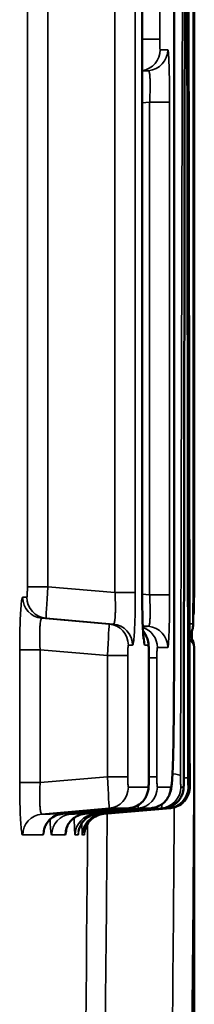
# Model space of a CAD drawing. Header units: millimetres. Extents: x 38 to 2514, y 38 to 1622.
# Tile 151 of 256: x 1162.288 to 1163.115, y 789.704 to 794.371. Entities that reach past the tile are written whole.
import ezdxf

# ---------------------------------------------------------------- set-up
doc = ezdxf.new("R2010")
doc.units = ezdxf.units.MM
doc.header["$LTSCALE"] = 7.692308
doc.layers.add('Visible (ISO)', color=7, linetype='Continuous', lineweight=50)
doc.layers.add('Visible Narrow (ISO)', color=7, linetype='Continuous', lineweight=35)

msp = doc.modelspace()

# ---------------------------------------------------------------- linework, layer by layer
at = {"layer": 'Visible (ISO)'}
for p, q in [((1162.8684, 791.6555), (1162.8684, 798.3344)), ((1163.0197, 791.4206), (1163.0197, 797.698)), ((1163.1139, 792.2096), (1163.1139, 797.4733)), ((1163.1153, 797.4734), (1163.1153, 792.265)), ((1162.9, 790.7836), (1162.9, 791.3567)), ((1163.1154, 786.0874), (1163.1154, 791.0813)), ((1162.8064, 790.6341), (1162.4906, 790.6064)), ((1162.5948, 790.6062), (1162.912, 790.634)), ((1162.6564, 790.6062), (1162.9732, 790.6339)), ((1163.0026, 790.6339), (1162.6856, 790.6061))]:
    msp.add_line(p, q, dxfattribs=at)
for centre, start, end in [((1163.0138, 791.5733), 345.0846, 359.7746), ((1163.0102, 791.5075), 326.5671, 359.5866), ((1163.0151, 791.3903), 0.0896, 38.2809)]:
    msp.add_arc(centre, 0.1, start, end, dxfattribs=at)
for centre, major_axis, ratio, start_param, end_param in [((949.2291, 760.1514), (-0.0781, -2140.9287), 0.099903, 1.58511, 1.588638), ((1163.1153, 792.2649), (0, -0.0995), 0.000794, 0.783634, 1.571297), ((1163.1135, 792.2096), (0, 0.0995), 0.004024, 3.925154, 4.712882), ((763.0587, 791.8839), (400.0561, 0.9476), 0.706273, 6.278733, 6.280931), ((763.1227, 791.8233), (399.9896, 2.2433), 0.706206, 6.274126, 6.276362), ((1163.0138, 791.5733), (0.1, -0.0004), 0.707756, 0, 0.005577), ((1163.0102, 791.5075), (0.1, -0.0007), 0.707802, 0, 0.010212), ((1163.0151, 791.3903), (0.1, 0.0002), 0.709578, 6.280981, 6.283185), ((765.1586, 791.1904), (397.9568, -0.2168), 0.704449, 0.000384, 0.001486), ((1162.9656, 790.7805), (0.1, -0.0001), 0.058012, 6.283185, 6.305523), ((1162.9946, 790.7881), (0.1, 0.0001), 0.096228, 6.268711, 6.283185)]:
    msp.add_ellipse(centre, major_axis=major_axis, ratio=ratio, start_param=start_param, end_param=end_param, dxfattribs=at)
for points in [[(1163.0655, 790.7805), (1163.0663, 791.3534), (1163.0677, 792.4992), (1163.0699, 794.2178), (1163.0713, 795.3635), (1163.072, 795.9363)], [(1163.1031, 791.4379), (1163.1031, 791.4476), (1163.1031, 791.4586), (1163.1031, 791.4707)], [(1162.5948, 790.6062), (1162.5948, 790.6062), (1162.5948, 790.6062), (1162.5949, 790.6062)], [(1162.912, 790.634), (1162.9121, 790.634), (1162.9121, 790.634), (1162.9121, 790.634)]]:
    msp.add_open_spline(points, degree=3, dxfattribs=at)
for points, knots in [([(1162.8684, 791.6555), (1162.8684, 791.6298), (1162.8686, 791.6038), (1162.8694, 791.5553), (1162.87, 791.532), (1162.8714, 791.4919), (1162.8723, 791.4743), (1162.8737, 791.4543), (1162.8741, 791.4487), (1162.8749, 791.4402), (1162.8753, 791.437), (1162.8757, 791.4336), (1162.8759, 791.4328), (1162.8759, 791.4328)], [0, 0, 0, 0, 0.00769971, 0.00769971, 0.01536035, 0.01536035, 0.02282046, 0.02282046, 0.02630153, 0.02630153, 0.02938901, 0.02938901, 0.03143815, 0.03143815, 0.03143815, 0.03143815]), ([(1162.8725, 791.4729), (1162.877, 791.4678), (1162.881, 791.4622), (1162.887, 791.4519), (1162.8892, 791.4472), (1162.8928, 791.438), (1162.8942, 791.4335), (1162.896, 791.4261), (1162.8966, 791.4232), (1162.8976, 791.4167), (1162.898, 791.4134), (1162.8988, 791.4052), (1162.899, 791.4004), (1162.8995, 791.3897), (1162.8997, 791.3839), (1162.8999, 791.3711), (1162.9, 791.3638), (1162.9, 791.3567)], [0.00754541, 0.00754541, 0.00754541, 0.00754541, 0.00957518, 0.00957518, 0.01113776, 0.01113776, 0.01257854, 0.01257854, 0.013564, 0.013564, 0.01492535, 0.01492535, 0.01699349, 0.01699349, 0.01893731, 0.01893731, 0.02108981, 0.02108981, 0.02108981, 0.02108981]), ([(1163.0197, 791.4206), (1163.0197, 791.3436), (1163.0194, 791.2666), (1163.0186, 791.1221), (1163.018, 791.0537), (1163.0166, 790.9454), (1163.0158, 790.9024), (1163.0143, 790.8434), (1163.0136, 790.8236), (1163.0119, 790.785), (1163.0107, 790.7681), (1163.0086, 790.7456), (1163.0077, 790.7381), (1163.0051, 790.7219), (1163.004, 790.7136), (1162.997, 790.6961), (1162.9954, 790.6924), (1162.99, 790.6821), (1162.9854, 790.6749), (1162.9742, 790.6622), (1162.9679, 790.6565), (1162.9528, 790.646), (1162.9436, 790.6414), (1162.9269, 790.6361), (1162.9195, 790.6346), (1162.9121, 790.634)], [0, 0, 0, 0, 0.023091, 0.023091, 0.0440311, 0.0440311, 0.0585004, 0.0585004, 0.0668774, 0.0668774, 0.0778616, 0.0778616, 0.0847228, 0.0847228, 0.0927618, 0.0927618, 0.0946258, 0.0946258, 0.0976566, 0.0976566, 0.100366, 0.100366, 0.1035089, 0.1035089, 0.1058037, 0.1058037, 0.1058037, 0.1058037]), ([(1162.9, 790.7836), (1162.9, 790.7771), (1162.8999, 790.7705), (1162.8997, 790.7583), (1162.8996, 790.7525), (1162.8991, 790.7415), (1162.8988, 790.7364), (1162.898, 790.727), (1162.8975, 790.7224), (1162.8954, 790.711), (1162.8936, 790.7043), (1162.8892, 790.6929), (1162.8868, 790.6879), (1162.8791, 790.6749), (1162.873, 790.6672), (1162.8582, 790.6535), (1162.8493, 790.6474), (1162.8293, 790.6382), (1162.8179, 790.6351), (1162.8064, 790.6341)], [0, 0, 0, 0, 0.00194926, 0.00194926, 0.00387131, 0.00387131, 0.00598231, 0.00598231, 0.00785153, 0.00785153, 0.00992149, 0.00992149, 0.01157808, 0.01157808, 0.01447239, 0.01447239, 0.01763729, 0.01763729, 0.02108022, 0.02108022, 0.02108022, 0.02108022]), ([(1163.0656, 790.7803), (1163.0656, 790.7744), (1163.0655, 790.7684), (1163.0654, 790.7575), (1163.0653, 790.7524), (1163.0652, 790.7431), (1163.065, 790.7389), (1163.0648, 790.7327), (1163.0647, 790.7303), (1163.0643, 790.7254), (1163.064, 790.7228), (1163.0632, 790.7175), (1163.0628, 790.7148), (1163.0614, 790.7088), (1163.0605, 790.7053), (1163.0572, 790.6953), (1163.0542, 790.6889), (1163.0456, 790.6742), (1163.0391, 790.6662), (1163.0237, 790.6523), (1163.0146, 790.6464), (1162.9949, 790.6377), (1162.9841, 790.6349), (1162.9732, 790.6339)], [0, 0, 0, 0, 0.00178441, 0.00178441, 0.00353616, 0.00353616, 0.00537937, 0.00537937, 0.00662981, 0.00662981, 0.00759553, 0.00759553, 0.0084242, 0.0084242, 0.00950121, 0.00950121, 0.0116086, 0.0116086, 0.01462518, 0.01462518, 0.01780939, 0.01780939, 0.02108722, 0.02108722, 0.02108722, 0.02108722]), ([(1163.0946, 790.7883), (1163.0946, 790.7825), (1163.0946, 790.7766), (1163.0945, 790.7655), (1163.0945, 790.7602), (1163.0944, 790.7505), (1163.0944, 790.7461), (1163.0942, 790.7383), (1163.0941, 790.7351), (1163.0939, 790.7304), (1163.0939, 790.729), (1163.0936, 790.7259), (1163.0935, 790.7242), (1163.0931, 790.7206), (1163.0928, 790.7188), (1163.0921, 790.7143), (1163.0915, 790.7116), (1163.0894, 790.7035), (1163.0876, 790.6982), (1163.0814, 790.6843), (1163.0763, 790.6761), (1163.0633, 790.6608), (1163.055, 790.6537), (1163.0369, 790.6426), (1163.0268, 790.6385), (1163.0119, 790.6351), (1163.0073, 790.6343), (1163.0026, 790.6339)], [0, 0, 0, 0, 0.00173236, 0.00173236, 0.00342295, 0.00342295, 0.00513003, 0.00513003, 0.00696647, 0.00696647, 0.0077038, 0.0077038, 0.00833561, 0.00833561, 0.00891091, 0.00891091, 0.00973653, 0.00973653, 0.01143106, 0.01143106, 0.01428439, 0.01428439, 0.0174635, 0.0174635, 0.02065024, 0.02065024, 0.02205528, 0.02205528, 0.02205528, 0.02205528]), ([(1162.4906, 790.6064), (1162.48, 790.6054), (1162.4694, 790.6028), (1162.45, 790.5943), (1162.4409, 790.5885), (1162.4254, 790.5746), (1162.4188, 790.5664), (1162.412, 790.5549), (1162.4104, 790.5516), (1162.4081, 790.5464), (1162.4073, 790.5444), (1162.4056, 790.5398), (1162.405, 790.5375), (1162.4042, 790.5344), (1162.404, 790.5334), (1162.4037, 790.5324), (1162.4037, 790.5322), (1162.4037, 790.5322)], [0, 0, 0, 0, 0.00321209, 0.00321209, 0.00641704, 0.00641704, 0.00956837, 0.00956837, 0.01083486, 0.01083486, 0.01169012, 0.01169012, 0.01302587, 0.01302587, 0.0142626, 0.0142626, 0.01524865, 0.01524865, 0.01524865, 0.01524865]), ([(1162.5949, 790.6061), (1162.5839, 790.6052), (1162.573, 790.6023), (1162.5533, 790.5935), (1162.5443, 790.5874), (1162.5301, 790.5744), (1162.5245, 790.5673), (1162.5175, 790.5562), (1162.5154, 790.5519), (1162.5126, 790.5455), (1162.5118, 790.5432), (1162.5106, 790.5394), (1162.5104, 790.5384), (1162.5103, 790.5379), (1162.5103, 790.5378), (1162.5103, 790.5378)], [0, 0, 0, 0, 0.0034721, 0.0034721, 0.00690473, 0.00690473, 0.01013377, 0.01013377, 0.01274066, 0.01274066, 0.01524692, 0.01524692, 0.0187728, 0.0187728, 0.01980646, 0.01980646, 0.01980646, 0.01980646]), ([(1162.6564, 790.6061), (1162.6458, 790.6052), (1162.6352, 790.6025), (1162.6157, 790.5941), (1162.6066, 790.5883), (1162.5908, 790.5742), (1162.584, 790.5658), (1162.5764, 790.5528), (1162.5744, 790.5485), (1162.5714, 790.5412), (1162.5704, 790.5382), (1162.5691, 790.5337), (1162.5687, 790.5321), (1162.5678, 790.5286), (1162.5675, 790.5269), (1162.5671, 790.5245), (1162.567, 790.5236), (1162.5668, 790.5225), (1162.5668, 790.5223), (1162.5668, 790.5223)], [0, 0, 0, 0, 0.0031926, 0.0031926, 0.00638321, 0.00638321, 0.00956097, 0.00956097, 0.01102124, 0.01102124, 0.01209291, 0.01209291, 0.01274745, 0.01274745, 0.01371411, 0.01371411, 0.01464605, 0.01464605, 0.01572102, 0.01572102, 0.01572102, 0.01572102]), ([(1162.6856, 790.6061), (1162.675, 790.6052), (1162.6645, 790.6025), (1162.645, 790.5941), (1162.6358, 790.5883), (1162.62, 790.5742), (1162.6131, 790.5658), (1162.6054, 790.5523), (1162.6032, 790.5478), (1162.5999, 790.5395), (1162.5987, 790.5357), (1162.5973, 790.5303), (1162.5969, 790.5284), (1162.5961, 790.5247), (1162.5959, 790.523), (1162.5955, 790.5207), (1162.5955, 790.5199), (1162.5953, 790.5187), (1162.5953, 790.5184), (1162.5953, 790.5183), (1162.5953, 790.5183), (1162.5953, 790.5183)], [0, 0, 0, 0, 0.0031892, 0.0031892, 0.00637729, 0.00637729, 0.00955978, 0.00955978, 0.01108054, 0.01108054, 0.01232086, 0.01232086, 0.01303032, 0.01303032, 0.01390075, 0.01390075, 0.01467231, 0.01467231, 0.01574092, 0.01574092, 0.01588055, 0.01588055, 0.01588055, 0.01588055])]:
    msp.add_open_spline(points, degree=3, knots=knots, dxfattribs=at)
at = {"layer": 'Visible Narrow (ISO)'}
for p, q in [((1162.3246, 798.3621), (1162.3246, 791.6833)), ((1162.4211, 798.3621), (1162.4211, 791.6833)), ((1162.7396, 798.3343), (1162.7396, 791.6555)), ((1162.836, 798.3343), (1162.836, 791.6555)), ((1162.8683, 791.6555), (1162.8683, 798.3344)), ((1163.0197, 791.4206), (1163.0197, 797.698)), ((1163.1139, 792.2096), (1163.1139, 797.4733)), ((1163.1102, 797.354), (1163.1102, 791.5075)), ((1162.9515, 794.8395), (1162.9515, 794.2786)), ((1162.8684, 794.2786), (1162.9515, 794.2786)), ((1162.9535, 794.229), (1162.9897, 794.229)), ((1162.8684, 794.1268), (1162.8985, 794.1294)), ((1162.8684, 793.9769), (1162.9037, 793.98)), ((1162.9037, 793.98), (1162.9984, 793.98)), ((1162.9037, 793.98), (1162.9037, 791.645)), ((1162.9984, 793.98), (1162.9984, 791.645)), ((1163.1139, 792.265), (1163.1153, 792.265)), ((1162.4211, 791.6833), (1162.3246, 791.6833)), ((1162.4211, 791.6833), (1162.7396, 791.6555)), ((1162.3022, 791.6335), (1162.3218, 791.6335)), ((1162.7396, 791.6555), (1162.836, 791.6555)), ((1162.8684, 791.6555), (1162.8683, 791.6555)), ((1162.8684, 791.6481), (1162.9037, 791.645)), ((1162.9037, 791.645), (1162.9984, 791.645)), ((1162.7119, 791.5061), (1162.3934, 791.5338)), ((1162.4131, 791.5339), (1162.7316, 791.5061)), ((1162.8713, 791.498), (1162.8985, 791.4956)), ((1163.0936, 791.5075), (1163.1102, 791.5075)), ((1162.2882, 791.3844), (1162.2882, 790.7549)), ((1162.2882, 791.3844), (1162.385, 791.3844)), ((1162.7035, 791.3566), (1162.385, 791.3844)), ((1162.385, 791.3844), (1162.385, 790.7549)), ((1162.803, 791.4065), (1162.8227, 791.4065)), ((1162.8803, 791.4064), (1162.8974, 791.4064)), ((1162.9402, 791.3957), (1162.9897, 791.3957)), ((1163.0197, 791.4206), (1163.0197, 791.4206)), ((1162.7035, 791.3566), (1162.8003, 791.3566)), ((1162.7035, 791.3566), (1162.7035, 790.7827)), ((1162.8003, 791.3566), (1162.8003, 790.7827)), ((1162.8999, 790.7836), (1162.8999, 791.3567)), ((1162.8999, 791.3567), (1162.9, 791.3567)), ((1162.9, 791.3457), (1162.9382, 791.3457)), ((1162.9382, 791.3457), (1162.9382, 790.7829)), ((1162.7035, 790.7827), (1162.385, 790.7549)), ((1162.7035, 790.7827), (1162.8003, 790.7827)), ((1162.9, 790.7836), (1162.8999, 790.7836)), ((1162.9, 790.7829), (1162.9382, 790.7829)), ((1162.2882, 790.7549), (1162.385, 790.7549)), ((1162.803, 790.7335), (1162.8975, 790.7335)), ((1162.9404, 790.7335), (1163.0033, 790.7335)), ((1163.0518, 790.7335), (1163.0645, 790.7335)), ((1163.0859, 790.7335), (1163.0939, 790.7335)), ((1162.7119, 790.6332), (1162.3934, 790.6055)), ((1162.8064, 790.6341), (1162.4906, 790.6064)), ((1162.8491, 790.6335), (1162.5308, 790.6057)), ((1162.5459, 790.6059), (1162.5459, 790.6059)), ((1162.5463, 790.5886), (1162.5463, 790.5885)), ((1162.9604, 790.6338), (1162.6423, 790.606)), ((1162.9732, 790.6339), (1162.6564, 790.6061)), ((1162.9946, 790.6338), (1162.6768, 790.606)), ((1162.3023, 790.5065), (1162.3994, 790.5065)), ((1162.4397, 790.5065), (1162.5036, 790.5065)), ((1162.5511, 790.5065), (1162.5652, 790.5065)), ((1162.5855, 790.5065), (1162.5943, 790.5065))]:
    msp.add_line(p, q, dxfattribs=at)
for centre, major_axis, ratio, start_param, end_param in [((961.2644, 844.3657), (-0.1699, 2044.8646), 0.098711, 4.686177, 4.689871), ((1162.8536, 794.2288), (0, -0.1), 0.999193, 0.148685, 1.570796), ((1162.8898, 794.2291), (-0.0001, -0.1), 0.999373, 0.088069, 1.570796), ((964.1454, 776.7299), (198.8787, 17.3891), 0.003036, 0.035276, 0.039304), ((1163.0153, 792.1944), (0.1, -0.0001), 0.707759, 6.11209, 6.284348), ((1162.4218, 791.6835), (-0.0087, -0.1497), 0.00427, 4.714171, 6.278293), ((1162.4021, 791.6334), (0, -0.1), 0.998435, 4.712389, 6.196021), ((1162.4218, 791.6335), (0, -0.1), 0.998533, 4.712389, 6.195755), ((1163.0138, 791.5733), (0.1, -0.0004), 0.707756, 6.027702, 6.283185), ((947.2734, 810.3839), (-215.4333, 18.8223), 0.004747, 3.088074, 3.089795), ((1162.7032, 791.3564), (0.0087, 0.1497), 0.001504, 4.713979, 6.278364), ((919.6488, 812.8042), (-243.3753, 21.2704), 0.00447, 3.091325, 3.092948), ((1162.7032, 791.4064), (0, 0.1), 0.998442, 4.712389, 6.195806), ((1162.7229, 791.4065), (0, 0.1), 0.99854, 4.712389, 6.196095), ((964.1449, 808.8947), (198.8792, -17.3838), 0.003722, 6.244321, 6.24797), ((1162.8404, 791.3955), (-0.0001, 0.1), 0.999127, 4.712389, 5.964786), ((1162.8898, 791.396), (0.0002, 0.1), 0.999374, 4.712389, 6.197478), ((1162.7977, 791.4065), (0, 0.1), 0.998914, 4.712389, 5.436443), ((1162.7806, 791.4064), (0, 0.1), 0.998829, 4.712389, 5.043464), ((1163.0151, 791.3903), (0.1, -0.0002), 0.707234, 0.002196, 0.668807), ((762.5397, 791.8217), (400.5756, -0.2411), 0.706803, 6.263782, 6.282513), ((1162.7032, 790.7829), (0.0087, -0.1497), 0.001505, 0.003858, 1.569205), ((1162.9505, 790.7881), (0.1, -0.0003), 0.097862, 0.025579, 0.904289), ((1163.0644, 790.7833), (0, -0.0498), 0.02249, 6.281737, 7.797002), ((1162.985, 790.7798), (0.1, 0.0001), 0.070114, 5.648067, 6.26574), ((1163.0859, 790.7832), (0, -0.0498), 0.01721, 4.781531, 6.284975), ((1162.7032, 790.7329), (0, -0.1), 0.998443, 0.087262, 1.570796), ((1162.7977, 790.7338), (-0.0003, -0.1), 0.998914, 0.090094, 1.570796), ((1162.8404, 790.7331), (0, -0.1), 0.999127, 0.087263, 1.570796), ((1162.9033, 790.7336), (-0.0001, -0.1), 0.999441, 0.088039, 1.570796), ((1162.9517, 790.7334), (0, -0.1), 0.999682, 0.087266, 1.570796), ((1162.9644, 790.7335), (0, -0.1), 0.999746, 0.087648, 1.570796), ((1162.9859, 790.7334), (0, -0.1), 0.999853, 0.087266, 1.570796), ((1162.9939, 790.7335), (0, -0.1), 0.999893, 0.087647, 1.570796), ((1162.8404, 790.7831), (0.0087, -0.1497), 0.015512, 0.003201, 0.444762), ((762.4482, 791.8676), (400.5759, -0.0513), 0.706964, 6.263203, 6.279022), ((1162.9517, 790.7835), (0.0087, -0.1497), 0.037984, 0.002784, 0.502268), ((1162.9517, 790.7835), (0.0087, -0.1497), 0.037984, 0.505698, 0.507301), ((1162.9859, 790.7835), (0.0087, -0.1497), 0.036203, 0.00211, 0.249997), ((1162.4022, 790.5058), (0.0003, 0.1), 0.998435, 0.090438, 1.570796), ((964.125, 773.2328), (198.5817, 17.3555), 0.003981, 0.04631, 0.055826), ((1162.4993, 790.5068), (-0.0001, 0.1), 0.99892, 0.085838, 1.570796), ((1162.5395, 790.506), (0.0002, 0.1), 0.999122, 0.089547, 1.570796), ((1162.6035, 790.5066), (0, 0.0999), 0.999441, 0.087063, 1.570796), ((964.676, 773.281), (198.0303, 17.3157), 0.002914, 0.033301, 0.041842), ((1162.651, 790.5064), (0, 0.1), 0.999679, 0.087637, 1.570796), ((1162.6651, 790.5065), (0, 0.1), 0.999749, 0.087061, 1.570796), ((1162.6855, 790.5064), (0, 0.1), 0.999851, 0.087614, 1.570796), ((1162.6943, 790.5065), (0, 0.1), 0.999895, 0.087063, 1.570796), ((762.1193, 791.8866), (400.5873, -0.0108), 0.707524, 6.262911, 6.278711), ((963.9948, 773.2211), (198.712, 17.381), 0.001889, 0.02234, 0.025291), ((963.7143, 773.1966), (198.9925, 17.408), 0.001188, 0.014457, 0.01724), ((964.1447, 773.2346), (198.8794, 17.3816), 0.003981, 0.046448, 0.055689), ((964.7136, 773.2842), (198.3101, 17.3402), 0.002914, 0.033301, 0.041705), ((1161.8102, 790.5326), (-1.2126, -0.0975), 0.022593, 3.426879, 3.46188), ((1162.7551, 790.6125), (-0.2678, -0.02), 0.028249, 3.532127, 3.60374), ((762.0398, 791.9555), (400.5756, 0.1334), 0.707685, 6.262412, 6.277793)]:
    msp.add_ellipse(centre, major_axis=major_axis, ratio=ratio, start_param=start_param, end_param=end_param, dxfattribs=at)
for points, knots in [([(1163.0784, 795.9381), (1163.0792, 795.365), (1163.0814, 793.6456), (1163.0836, 791.9261), (1163.085, 790.7798)], [0, 0, 0, 0, 0.333333, 1, 1, 1, 1]), ([(1162.9515, 794.2786), (1162.9515, 794.2735), (1162.9516, 794.2688), (1162.9516, 794.2644), (1162.9517, 794.26), (1162.9517, 794.2558), (1162.9518, 794.2522), (1162.9519, 794.2486), (1162.952, 794.2455), (1162.9521, 794.2427), (1162.9523, 794.24), (1162.9524, 794.2376), (1162.9525, 794.2356), (1162.9527, 794.2336), (1162.9528, 794.2319), (1162.953, 794.2307), (1162.9531, 794.2296), (1162.9533, 794.2288), (1162.9535, 794.2289)], [0.0000004, 0.0000004, 0.0000004, 0.0000004, 0.1666667, 0.1666667, 0.1666667, 0.3333333, 0.3333333, 0.3333333, 0.5, 0.5, 0.5, 0.6666667, 0.6666667, 0.6666667, 0.8333333, 0.8333333, 0.8333333, 1, 1, 1, 1]), ([(1162.9897, 794.229), (1162.9903, 794.2291), (1162.9915, 794.2256), (1162.9933, 794.2102), (1162.9951, 794.1795), (1162.9968, 794.1317), (1162.998, 794.0655), (1162.9984, 794.0104), (1162.9984, 793.98)], [0, 0, 0, 0, 0.1666667, 0.3333333, 0.5, 0.6666667, 0.8333333, 1, 1, 1, 1]), ([(1162.8985, 794.1294), (1162.8992, 794.1295), (1162.8998, 794.129), (1162.9007, 794.1276), (1162.9009, 794.1271), (1162.9016, 794.1255), (1162.902, 794.1242), (1162.9027, 794.121), (1162.9031, 794.1191), (1162.9038, 794.114), (1162.9042, 794.1106), (1162.9048, 794.104), (1162.905, 794.1013), (1162.9055, 794.0934), (1162.9057, 794.0878), (1162.906, 794.0777), (1162.9061, 794.0737), (1162.9062, 794.0634), (1162.9062, 794.0569), (1162.9061, 794.0436), (1162.906, 794.0369), (1162.9056, 794.0224), (1162.9053, 794.0144), (1162.9046, 793.9977), (1162.9042, 793.989), (1162.9037, 793.98)], [0, 0, 0, 0, 0.120087, 0.120087, 0.166667, 0.166667, 0.251241, 0.251241, 0.333333, 0.333333, 0.437504, 0.437504, 0.5, 0.5, 0.604688, 0.604688, 0.666667, 0.666667, 0.75528, 0.75528, 0.833333, 0.833333, 0.916667, 0.916667, 1, 1, 1, 1]), ([(1162.3246, 791.6833), (1162.3246, 791.6802), (1162.3246, 791.6772), (1162.3246, 791.6743), (1162.3246, 791.6725), (1162.3246, 791.6708), (1162.3245, 791.6691), (1162.3245, 791.6658), (1162.3244, 791.6627), (1162.3243, 791.6599), (1162.3243, 791.6588), (1162.3243, 791.6579), (1162.3242, 791.6569), (1162.3242, 791.6544), (1162.3241, 791.6521), (1162.324, 791.65), (1162.3239, 791.6491), (1162.3239, 791.6483), (1162.3238, 791.6474), (1162.3237, 791.6453), (1162.3236, 791.6433), (1162.3234, 791.6416), (1162.3234, 791.6412), (1162.3234, 791.6407), (1162.3233, 791.6403), (1162.3232, 791.6389), (1162.323, 791.6376), (1162.3229, 791.6366), (1162.3228, 791.6362), (1162.3228, 791.6358), (1162.3227, 791.6354), (1162.3225, 791.6346), (1162.3224, 791.634), (1162.3222, 791.6337), (1162.3221, 791.6336), (1162.322, 791.6335), (1162.322, 791.6335)], [0.0000004, 0.0000004, 0.0000004, 0.0000004, 0.1025718, 0.1025718, 0.1025718, 0.1666667, 0.1666667, 0.1666667, 0.2892472, 0.2892472, 0.2892472, 0.3333333, 0.3333333, 0.3333333, 0.4489154, 0.4489154, 0.4489154, 0.5, 0.5, 0.5, 0.6308048, 0.6308048, 0.6308048, 0.6666667, 0.6666667, 0.6666667, 0.7842159, 0.7842159, 0.7842159, 0.8333333, 0.8333333, 0.8333333, 0.94399, 0.94399, 0.94399, 1, 1, 1, 1]), ([(1162.7396, 791.6555), (1162.74, 791.6484), (1162.7403, 791.641), (1162.7408, 791.6308), (1162.7409, 791.6279), (1162.7411, 791.62), (1162.7413, 791.6148), (1162.7415, 791.6047), (1162.7416, 791.5997), (1162.7417, 791.5881), (1162.7417, 791.5815), (1162.7416, 791.5711), (1162.7415, 791.5672), (1162.7412, 791.557), (1162.7409, 791.5509), (1162.7404, 791.5416), (1162.7401, 791.5383), (1162.7394, 791.5307), (1162.7389, 791.5266), (1162.7378, 791.5197), (1162.7373, 791.5168), (1162.736, 791.5117), (1162.7352, 791.5097), (1162.7335, 791.5068), (1162.7326, 791.5061), (1162.7316, 791.5061)], [0, 0, 0, 0, 0.120064, 0.120064, 0.166667, 0.166667, 0.251234, 0.251234, 0.333333, 0.333333, 0.437507, 0.437507, 0.5, 0.5, 0.604666, 0.604666, 0.666667, 0.666667, 0.755417, 0.755417, 0.833333, 0.833333, 0.91669, 0.91669, 1, 1, 1, 1]), ([(1162.9037, 791.645), (1162.9041, 791.6378), (1162.9045, 791.6305), (1162.9049, 791.6203), (1162.905, 791.6174), (1162.9054, 791.6094), (1162.9055, 791.6043), (1162.9058, 791.5942), (1162.9059, 791.5892), (1162.9061, 791.5776), (1162.9062, 791.571), (1162.9062, 791.5606), (1162.9061, 791.5567), (1162.906, 791.5465), (1162.9058, 791.5404), (1162.9055, 791.5311), (1162.9053, 791.5278), (1162.9048, 791.5202), (1162.9044, 791.5161), (1162.9036, 791.5092), (1162.9031, 791.5063), (1162.9021, 791.5012), (1162.9015, 791.4992), (1162.9001, 791.4963), (1162.8993, 791.4955), (1162.8985, 791.4956)], [0, 0, 0, 0, 0.120097, 0.120097, 0.166667, 0.166667, 0.251257, 0.251257, 0.333333, 0.333333, 0.43753, 0.43753, 0.5, 0.5, 0.604683, 0.604683, 0.666667, 0.666667, 0.755454, 0.755454, 0.833333, 0.833333, 0.916718, 0.916718, 1, 1, 1, 1]), ([(1162.3934, 791.5338), (1162.3926, 791.5339), (1162.3918, 791.5334), (1162.3908, 791.5319), (1162.3905, 791.5314), (1162.3897, 791.5298), (1162.3892, 791.5285), (1162.3882, 791.5253), (1162.3877, 791.5235), (1162.3867, 791.5184), (1162.3862, 791.5149), (1162.3854, 791.5083), (1162.3851, 791.5056), (1162.3844, 791.4977), (1162.384, 791.4921), (1162.3835, 791.482), (1162.3834, 791.4781), (1162.3831, 791.4678), (1162.383, 791.4612), (1162.3829, 791.4479), (1162.383, 791.4413), (1162.3832, 791.4267), (1162.3835, 791.4187), (1162.3841, 791.4021), (1162.3845, 791.3933), (1162.385, 791.3844)], [0, 0, 0, 0, 0.119999, 0.119999, 0.166667, 0.166667, 0.251214, 0.251214, 0.333333, 0.333333, 0.437491, 0.437491, 0.5, 0.5, 0.604669, 0.604669, 0.666667, 0.666667, 0.755382, 0.755382, 0.833333, 0.833333, 0.916669, 0.916669, 1, 1, 1, 1]), ([(1162.8031, 791.4064), (1162.8029, 791.4064), (1162.8027, 791.4061), (1162.8026, 791.4056), (1162.8025, 791.4053), (1162.8024, 791.4049), (1162.8023, 791.4044), (1162.8021, 791.4034), (1162.8019, 791.4021), (1162.8017, 791.4006), (1162.8017, 791.4), (1162.8016, 791.3995), (1162.8016, 791.3989), (1162.8014, 791.3973), (1162.8013, 791.3956), (1162.8012, 791.3938), (1162.8011, 791.3929), (1162.8011, 791.3921), (1162.801, 791.3912), (1162.8009, 791.389), (1162.8008, 791.3866), (1162.8007, 791.384), (1162.8007, 791.3833), (1162.8007, 791.3825), (1162.8006, 791.3818), (1162.8006, 791.3794), (1162.8005, 791.3768), (1162.8004, 791.374), (1162.8004, 791.3728), (1162.8004, 791.3716), (1162.8004, 791.3704), (1162.8003, 791.3676), (1162.8003, 791.3647), (1162.8003, 791.3615), (1162.8003, 791.3599), (1162.8003, 791.3583), (1162.8003, 791.3566)], [0.0000003, 0.0000003, 0.0000003, 0.0000003, 0.1025361, 0.1025361, 0.1025361, 0.1666667, 0.1666667, 0.1666667, 0.289236, 0.289236, 0.289236, 0.3333333, 0.3333333, 0.3333333, 0.4488843, 0.4488843, 0.4488843, 0.5, 0.5, 0.5, 0.6307681, 0.6307681, 0.6307681, 0.6666667, 0.6666667, 0.6666667, 0.7841767, 0.7841767, 0.7841767, 0.8333333, 0.8333333, 0.8333333, 0.9439466, 0.9439466, 0.9439466, 1, 1, 1, 1]), ([(1162.8999, 791.3567), (1162.8999, 791.3617), (1162.8998, 791.3665), (1162.8998, 791.3709), (1162.8997, 791.3753), (1162.8996, 791.3795), (1162.8995, 791.3831), (1162.8994, 791.3867), (1162.8993, 791.3898), (1162.8992, 791.3926), (1162.899, 791.3953), (1162.8989, 791.3977), (1162.8987, 791.3997), (1162.8986, 791.4017), (1162.8984, 791.4033), (1162.8982, 791.4045), (1162.898, 791.4057), (1162.8978, 791.4065), (1162.8976, 791.4065)], [0.0000004, 0.0000004, 0.0000004, 0.0000004, 0.1666667, 0.1666667, 0.1666667, 0.3333333, 0.3333333, 0.3333333, 0.5, 0.5, 0.5, 0.6666667, 0.6666667, 0.6666667, 0.8333333, 0.8333333, 0.8333333, 1, 1, 1, 1]), ([(1162.9403, 791.3956), (1162.9402, 791.3955), (1162.9401, 791.3952), (1162.9399, 791.3947), (1162.9399, 791.3944), (1162.9398, 791.394), (1162.9397, 791.3934), (1162.9396, 791.3925), (1162.9394, 791.3912), (1162.9393, 791.3897), (1162.9393, 791.3891), (1162.9392, 791.3886), (1162.9392, 791.388), (1162.9391, 791.3864), (1162.939, 791.3847), (1162.9389, 791.3828), (1162.9389, 791.382), (1162.9388, 791.3812), (1162.9388, 791.3803), (1162.9387, 791.378), (1162.9386, 791.3756), (1162.9386, 791.373), (1162.9385, 791.3723), (1162.9385, 791.3716), (1162.9385, 791.3709), (1162.9384, 791.3684), (1162.9384, 791.3658), (1162.9383, 791.3631), (1162.9383, 791.3619), (1162.9383, 791.3607), (1162.9383, 791.3595), (1162.9383, 791.3567), (1162.9382, 791.3537), (1162.9382, 791.3506), (1162.9382, 791.349), (1162.9382, 791.3474), (1162.9382, 791.3457)], [0.0000001, 0.0000001, 0.0000001, 0.0000001, 0.1025358, 0.1025358, 0.1025358, 0.1666667, 0.1666667, 0.1666667, 0.289236, 0.289236, 0.289236, 0.3333333, 0.3333333, 0.3333333, 0.4488843, 0.4488843, 0.4488843, 0.5, 0.5, 0.5, 0.6307681, 0.6307681, 0.6307681, 0.6666667, 0.6666667, 0.6666667, 0.7841767, 0.7841767, 0.7841767, 0.8333333, 0.8333333, 0.8333333, 0.9439466, 0.9439466, 0.9439466, 1, 1, 1, 1]), ([(1163.0033, 790.7335), (1163.0041, 790.7336), (1163.005, 790.7349), (1163.0066, 790.7404), (1163.0074, 790.7445), (1163.009, 790.7553), (1163.0097, 790.7619), (1163.0111, 790.7786), (1163.0118, 790.7887), (1163.013, 790.8133), (1163.0136, 790.8277), (1163.0147, 790.8608), (1163.0151, 790.8795), (1163.016, 790.9205), (1163.0164, 790.9429), (1163.0172, 790.9908), (1163.0175, 791.0162), (1163.018, 791.0669), (1163.0183, 791.0921), (1163.0186, 791.1422), (1163.0188, 791.167), (1163.0191, 791.2172), (1163.0192, 791.2425), (1163.0194, 791.2936), (1163.0195, 791.3193), (1163.0196, 791.3703), (1163.0197, 791.3955), (1163.0197, 791.4206)], [0.0000026, 0.0000026, 0.0000026, 0.0000026, 0.0769231, 0.0769231, 0.1538462, 0.1538462, 0.2307692, 0.2307692, 0.3076923, 0.3076923, 0.3846154, 0.3846154, 0.4615385, 0.4615385, 0.5384615, 0.5384615, 0.6153846, 0.6153846, 0.6923077, 0.6923077, 0.7692308, 0.7692308, 0.8461538, 0.8461538, 0.9230769, 0.9230769, 1, 1, 1, 1]), ([(1162.8003, 790.7827), (1162.8003, 790.7776), (1162.8003, 790.7729), (1162.8004, 790.7684), (1162.8005, 790.764), (1162.8006, 790.7599), (1162.8007, 790.7562), (1162.8008, 790.7526), (1162.801, 790.7495), (1162.8011, 790.7468), (1162.8013, 790.744), (1162.8015, 790.7417), (1162.8016, 790.7396), (1162.8018, 790.7376), (1162.8021, 790.736), (1162.8023, 790.7348), (1162.8025, 790.7336), (1162.8028, 790.7329), (1162.8031, 790.7332)], [0.0000004, 0.0000004, 0.0000004, 0.0000004, 0.1666667, 0.1666667, 0.1666667, 0.3333333, 0.3333333, 0.3333333, 0.5, 0.5, 0.5, 0.6666667, 0.6666667, 0.6666667, 0.8333333, 0.8333333, 0.8333333, 1, 1, 1, 1]), ([(1162.8976, 790.7336), (1162.8977, 790.7338), (1162.8978, 790.734), (1162.898, 790.7346), (1162.8981, 790.7349), (1162.8981, 790.7353), (1162.8982, 790.7358), (1162.8984, 790.7368), (1162.8985, 790.7381), (1162.8986, 790.7396), (1162.8987, 790.7401), (1162.8987, 790.7407), (1162.8988, 790.7413), (1162.8989, 790.7429), (1162.899, 790.7446), (1162.8991, 790.7464), (1162.8991, 790.7473), (1162.8992, 790.7481), (1162.8992, 790.749), (1162.8993, 790.7512), (1162.8994, 790.7536), (1162.8995, 790.7562), (1162.8995, 790.7569), (1162.8995, 790.7577), (1162.8996, 790.7584), (1162.8996, 790.7608), (1162.8997, 790.7634), (1162.8997, 790.7662), (1162.8997, 790.7674), (1162.8998, 790.7686), (1162.8998, 790.7698), (1162.8998, 790.7726), (1162.8998, 790.7755), (1162.8999, 790.7787), (1162.8999, 790.7803), (1162.8999, 790.7819), (1162.8999, 790.7836)], [0, 0, 0, 0, 0.102536, 0.102536, 0.102536, 0.166667, 0.166667, 0.166667, 0.289236, 0.289236, 0.289236, 0.333333, 0.333333, 0.333333, 0.448884, 0.448884, 0.448884, 0.5, 0.5, 0.5, 0.630768, 0.630768, 0.630768, 0.666667, 0.666667, 0.666667, 0.784177, 0.784177, 0.784177, 0.833333, 0.833333, 0.833333, 0.943947, 0.943947, 0.943947, 1, 1, 1, 1]), ([(1162.9382, 790.7829), (1162.9382, 790.7778), (1162.9382, 790.7731), (1162.9383, 790.7687), (1162.9384, 790.7642), (1162.9384, 790.7601), (1162.9385, 790.7565), (1162.9386, 790.7528), (1162.9387, 790.7497), (1162.9389, 790.747), (1162.939, 790.7442), (1162.9391, 790.7419), (1162.9393, 790.7399), (1162.9394, 790.7378), (1162.9396, 790.7362), (1162.9397, 790.735), (1162.9399, 790.7338), (1162.9401, 790.7331), (1162.9403, 790.7333)], [0.0000004, 0.0000004, 0.0000004, 0.0000004, 0.1666667, 0.1666667, 0.1666667, 0.3333333, 0.3333333, 0.3333333, 0.5, 0.5, 0.5, 0.6666667, 0.6666667, 0.6666667, 0.8333333, 0.8333333, 0.8333333, 1, 1, 1, 1]), ([(1163.0504, 790.7881), (1163.0504, 790.7826), (1163.0504, 790.7774), (1163.0504, 790.7726), (1163.0505, 790.7678), (1163.0505, 790.7633), (1163.0506, 790.7593), (1163.0506, 790.7553), (1163.0507, 790.752), (1163.0508, 790.749), (1163.0508, 790.746), (1163.0509, 790.7433), (1163.051, 790.7411), (1163.0511, 790.7389), (1163.0512, 790.737), (1163.0513, 790.7357), (1163.0514, 790.7343), (1163.0515, 790.7334), (1163.0517, 790.7335)], [0.0000004, 0.0000004, 0.0000004, 0.0000004, 0.1666667, 0.1666667, 0.1666667, 0.3333333, 0.3333333, 0.3333333, 0.5, 0.5, 0.5, 0.6666667, 0.6666667, 0.6666667, 0.8333333, 0.8333333, 0.8333333, 1, 1, 1, 1]), ([(1163.0939, 790.7335), (1163.0939, 790.7335), (1163.0939, 790.7338), (1163.094, 790.7344), (1163.094, 790.7348), (1163.0941, 790.7353), (1163.0941, 790.7359), (1163.0941, 790.7371), (1163.0942, 790.7385), (1163.0942, 790.7402), (1163.0942, 790.7408), (1163.0943, 790.7415), (1163.0943, 790.7422), (1163.0943, 790.7438), (1163.0943, 790.7456), (1163.0944, 790.7475), (1163.0944, 790.7485), (1163.0944, 790.7496), (1163.0944, 790.7506), (1163.0944, 790.753), (1163.0945, 790.7554), (1163.0945, 790.7581), (1163.0945, 790.759), (1163.0945, 790.7599), (1163.0945, 790.7609), (1163.0945, 790.7634), (1163.0945, 790.766), (1163.0945, 790.7688), (1163.0946, 790.7702), (1163.0946, 790.7717), (1163.0946, 790.7732), (1163.0946, 790.776), (1163.0946, 790.779), (1163.0946, 790.7821), (1163.0946, 790.7841), (1163.0946, 790.7861), (1163.0946, 790.7881)], [0.0000003, 0.0000003, 0.0000003, 0.0000003, 0.0959667, 0.0959667, 0.0959667, 0.1666667, 0.1666667, 0.1666667, 0.2882539, 0.2882539, 0.2882539, 0.3333333, 0.3333333, 0.3333333, 0.4429749, 0.4429749, 0.4429749, 0.5, 0.5, 0.5, 0.6234941, 0.6234941, 0.6234941, 0.6666667, 0.6666667, 0.6666667, 0.7764922, 0.7764922, 0.7764922, 0.8333333, 0.8333333, 0.8333333, 0.9359876, 0.9359876, 0.9359876, 1, 1, 1, 1]), ([(1162.385, 790.7549), (1162.3846, 790.7477), (1162.3842, 790.7404), (1162.3838, 790.7301), (1162.3837, 790.7273), (1162.3834, 790.7193), (1162.3833, 790.7142), (1162.3831, 790.704), (1162.383, 790.699), (1162.3829, 790.6874), (1162.383, 790.6808), (1162.3831, 790.6704), (1162.3832, 790.6665), (1162.3835, 790.6563), (1162.3838, 790.6502), (1162.3844, 790.6409), (1162.3847, 790.6376), (1162.3854, 790.63), (1162.3859, 790.6259), (1162.387, 790.619), (1162.3876, 790.6161), (1162.389, 790.6111), (1162.3898, 790.609), (1162.3915, 790.6062), (1162.3924, 790.6054), (1162.3934, 790.6055)], [0, 0, 0, 0, 0.119969, 0.119969, 0.166667, 0.166667, 0.251185, 0.251185, 0.333333, 0.333333, 0.437455, 0.437455, 0.5, 0.5, 0.604664, 0.604664, 0.666667, 0.666667, 0.755163, 0.755163, 0.833333, 0.833333, 0.916667, 0.916667, 1, 1, 1, 1]), ([(1162.5276, 790.6096), (1162.5278, 790.6089), (1162.5281, 790.6083), (1162.5291, 790.6064), (1162.5299, 790.6056), (1162.5308, 790.6057)], [0.8859079, 0.8859079, 0.8859079, 0.8859079, 0.9166667, 0.9166667, 1, 1, 1, 1]), ([(1162.5463, 790.5882), (1162.5463, 790.5868), (1162.5466, 790.5741), (1162.5472, 790.5542), (1162.5481, 790.5338), (1162.549, 790.519), (1162.55, 790.5092), (1162.5507, 790.5064), (1162.5511, 790.5064)], [0.4307797, 0.4307797, 0.4307797, 0.4307797, 0.4444444, 0.5555556, 0.6666667, 0.7777778, 0.8888889, 1, 1, 1, 1]), ([(1162.6394, 790.6102), (1162.6395, 790.61), (1162.6395, 790.6099), (1162.6398, 790.6091), (1162.64, 790.6086), (1162.6407, 790.607), (1162.6413, 790.6063), (1162.6421, 790.606), (1162.6422, 790.606), (1162.6423, 790.606)], [0.8414239, 0.8414239, 0.8414239, 0.8414239, 0.8516869, 0.8516869, 0.8888889, 0.8888889, 0.9813234, 0.9813234, 1, 1, 1, 1]), ([(1162.6752, 790.6078), (1162.6754, 790.6074), (1162.6756, 790.607), (1162.6761, 790.6063), (1162.6764, 790.606), (1162.6768, 790.606)], [0.91954807, 0.91954807, 0.91954807, 0.91954807, 0.94794366, 0.94794366, 1, 1, 1, 1]), ([(1162.4321, 790.5806), (1162.4324, 790.5715), (1162.4336, 790.5478), (1162.436, 790.5167), (1162.4383, 790.506), (1162.4396, 790.5063)], [0.5723037, 0.5723037, 0.5723037, 0.5723037, 0.6666667, 0.8333333, 1, 1, 1, 1]), ([(1162.5036, 790.5066), (1162.5046, 790.5066), (1162.5067, 790.5098), (1162.5094, 790.5224), (1162.5111, 790.5355), (1162.5118, 790.5432)], [0, 0, 0, 0, 0.0666667, 0.1333333, 0.1954598, 0.1954598, 0.1954598, 0.1954598]), ([(1162.5827, 790.5631), (1162.5828, 790.5588), (1162.5832, 790.5413), (1162.5841, 790.5159), (1162.585, 790.5064), (1162.5855, 790.5064)], [0.6154197, 0.6154197, 0.6154197, 0.6154197, 0.6666667, 0.8333333, 1, 1, 1, 1]), ([(1162.3994, 790.5066), (1162.4002, 790.5068), (1162.4017, 790.5102), (1162.4035, 790.5223), (1162.4046, 790.5338), (1162.4049, 790.5371)], [0, 0, 0, 0, 0.1666667, 0.3333333, 0.3914092, 0.3914092, 0.3914092, 0.3914092]), ([(1162.5651, 790.5065), (1162.5655, 790.5065), (1162.5662, 790.5096), (1162.5669, 790.5188), (1162.5672, 790.5254)], [0, 0, 0, 0, 0.1666667, 0.3235141, 0.3235141, 0.3235141, 0.3235141]), ([(1162.5944, 790.5065), (1162.5946, 790.5065), (1162.595, 790.5096), (1162.5954, 790.5181), (1162.5956, 790.5223)], [0, 0, 0, 0, 0.1111111, 0.1833353, 0.1833353, 0.1833353, 0.1833353])]:
    msp.add_open_spline(points, degree=3, knots=knots, dxfattribs=at)
for points in [[(1162.3023, 791.6334), (1162.3014, 791.6334), (1162.2995, 791.63), (1162.2966, 791.6146), (1162.2936, 791.5839), (1162.2909, 791.536), (1162.2888, 791.4698), (1162.2882, 791.4148), (1162.2882, 791.3844)], [(1162.836, 791.6555), (1162.836, 791.6387), (1162.8359, 791.6049), (1162.835, 791.5549), (1162.8334, 791.5016), (1162.8309, 791.4535), (1162.8273, 791.4172), (1162.8244, 791.4065), (1162.8227, 791.4065)], [(1162.8805, 791.4064), (1162.8797, 791.4064), (1162.8781, 791.4099), (1162.8756, 791.4253), (1162.873, 791.456), (1162.8706, 791.5038), (1162.8688, 791.57), (1162.8683, 791.625), (1162.8683, 791.6555)], [(1162.9984, 791.645), (1162.9984, 791.6282), (1162.9983, 791.5944), (1162.9977, 791.5444), (1162.9967, 791.4911), (1162.995, 791.4431), (1162.9927, 791.4067), (1162.9908, 791.396), (1162.9897, 791.3958)], [(1162.2882, 790.7549), (1162.2882, 790.7381), (1162.2884, 790.7043), (1162.2893, 790.6542), (1162.291, 790.6009), (1162.2938, 790.5528), (1162.2975, 790.5165), (1162.3006, 790.5058), (1162.3023, 790.5061)], [(1162.5122, 790.5472), (1162.5123, 790.5473), (1162.5123, 790.5474), (1162.5123, 790.5475)]]:
    msp.add_open_spline(points, degree=3, dxfattribs=at)

doc.saveas('drawing.dxf')
